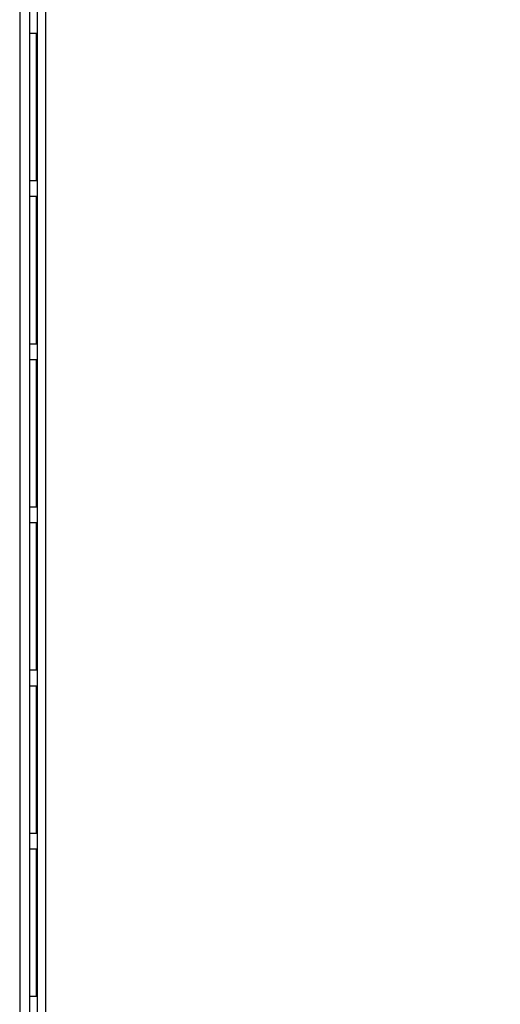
# Model space of a CAD drawing. Header units: inches. Extents: x 0 to 22, y 0 to 17.
# Tile 42 of 98: x 11.1 to 11.7, y 9.4 to 10.6. Entities that reach past the tile are written whole.
import ezdxf

# ---------------------------------------------------------------- set-up
doc = ezdxf.new("R2010")
doc.units = ezdxf.units.IN
doc.header["$LTSCALE"] = 1.21
doc.header["$MEASUREMENT"] = 0
doc.layers.get('0').update_dxf_attribs({"linetype": 'CONTINUOUS'})
doc.layers.add('DIMENSIONS', color=7, linetype='CONTINUOUS')
doc.styles.get("Standard").update_dxf_attribs({"font": 'txt', "width": 0.8})
doc.dimstyles.new('DIMSTYLE_1', dxfattribs={"dimtxt": 0.125, "dimasz": 0.18, "dimexe": 0.125, "dimexo": 0.0625, "dimgap": 0.03125, "dimtad": 0, "dimtih": 1, "dimtoh": 1, "dimzin": 4, "dimdsep": 46, "dimtxsty": 'STANDARD', "dimblk": '_FILLED', "dimblk1": '_FILLED', "dimblk2": '_FILLED', "dimcen": 0.09, "dimadec": 0, "dimazin": 0, "dimtp": 0.01, "dimtm": 0.01, "dimtfac": 1, "dimtofl": 0, "dimtmove": 0, "dimatfit": 3, "dimldrblk": '_FILLED', "dimfxl": 1, "dimtolj": 1, "dimtzin": 4, "dimarcsym": 0})

# ---------------------------------------------------------------- blocks, each defined once
blk = doc.blocks.new('*D13')
at = {"layer": 'DIMENSIONS', "color": 2, "linetype": 'CONTINUOUS'}
blk.add_line((12.29, 7.6007), (12.29, 6.0138), dxfattribs=at)
at = {"layer": 'DIMENSIONS', "color": 2, "linetype": 'CONTINUOUS', "insert": (12.2275, 5.9513), "char_height": 0.125, "width": 1.525, "attachment_point": 3, "rotation": 90, "line_spacing_factor": 0.9}
blk.add_mtext('4X 4.90{\\Ftxt.shx;\\W1.000000;\\H0.125000; }[124.4]', dxfattribs=at)
blk = doc.blocks.new('_FILLED')
at = {"color": 0, "linetype": 'BYBLOCK'}
blk.add_solid([(0, 0), (-1, 0.1736), (-1, -0.1736)], dxfattribs=at)
blk = doc.blocks.new('*D30')
at = {"layer": 'DIMENSIONS', "color": 2, "linetype": 'CONTINUOUS'}
for p, q in [((11.7808, 9.226), (11.9796, 9.4242)), ((11.9796, 9.4242), (13.1372, 9.4242)), ((10.8112, 9.226), (11.7808, 9.226))]:
    blk.add_line(p, q, dxfattribs=at)
at = {"layer": 'DIMENSIONS', "color": 2, "linetype": 'CONTINUOUS', "insert": (13.1997, 9.4867), "char_height": 0.125, "width": 1.425, "attachment_point": 1, "line_spacing_factor": 0.9}
blk.add_mtext('2X 2.58{\\Ftxt.shx;\\W1.000000;\\H0.125000; }[65.5]', dxfattribs=at)

msp = doc.modelspace()

# ---------------------------------------------------------------- linework, layer by layer
at = {"color": 7, "linetype": 'CONTINUOUS'}
for p, q in [((11.1, 6.4515), (11.1, 11.5892)), ((11.078, 11.5592), (11.078, 6.5543)), ((11.11, 11.5552), (11.11, 7.4852)), ((11.0906, 10.5663), (11.0906, 10.5853)), ((11.0906, 10.5663), (11.0988, 10.5663)), ((11.0988, 10.5663), (11.0988, 10.3844)), ((11.0906, 10.3654), (11.0906, 10.3844)), ((11.0988, 10.3844), (11.0906, 10.3844)), ((11.0906, 10.3654), (11.0988, 10.3654)), ((11.0988, 10.3654), (11.0988, 10.1834)), ((11.0906, 10.1644), (11.0906, 10.1834)), ((11.0988, 10.1834), (11.0906, 10.1834)), ((11.0906, 10.1644), (11.0988, 10.1644)), ((11.0988, 10.1644), (11.0988, 9.9825)), ((11.0988, 9.9825), (11.0906, 9.9825)), ((11.0906, 9.9635), (11.0906, 9.9825)), ((11.0906, 9.9635), (11.0988, 9.9635)), ((11.0988, 9.9635), (11.0988, 9.7815)), ((11.0988, 9.7815), (11.0906, 9.7815)), ((11.0906, 9.7625), (11.0906, 9.7815)), ((11.0906, 9.7625), (11.0988, 9.7625)), ((11.0988, 9.7625), (11.0988, 9.5806)), ((11.0988, 9.5806), (11.0906, 9.5806)), ((11.0906, 9.5616), (11.0906, 9.5806)), ((11.0906, 9.5616), (11.0988, 9.5616)), ((11.0988, 9.5616), (11.0988, 9.3796)), ((11.0988, 9.3796), (11.0906, 9.3796)), ((11.0906, 9.3606), (11.0906, 9.3796))]:
    msp.add_line(p, q, dxfattribs=at)
at = {"color": 9, "linetype": 'CONTINUOUS'}
for p, q in [((11.09, 11.1692), (11.09, 7.1692)), ((11.0986, 10.3844), (11.0986, 10.5663)), ((11.0986, 10.1834), (11.0986, 10.3654)), ((11.0986, 9.9825), (11.0986, 10.1644)), ((11.0986, 9.7815), (11.0986, 9.9635)), ((11.0986, 9.5806), (11.0986, 9.7625)), ((11.0986, 9.3796), (11.0986, 9.5616))]:
    msp.add_line(p, q, dxfattribs=at)

# ---------------------------------------------------------------- dimensions: what is measured, and where the dimension line sits
at = {"layer": 'DIMENSIONS', "color": 2, "linetype": 'CONTINUOUS'}
for feature_location, offset, dtype, origin, text, picture, middle in [((12.29, 7.6007), (0, -1.587), 1, (7.394, 11.4672), '4X <>', '*D13', (12.29, 5.1888)), ((10.8112, 9.226), (2.326, 0.1982), 0, (10.7487, 6.6463), '2X <>', '*D30', (13.9122, 9.4242))]:
    dim = msp.add_ordinate_dim(feature_location=feature_location, offset=offset, dtype=dtype, origin=origin, text=text, dimstyle='DIMSTYLE_1', dxfattribs=at)
    dim.commit()
    dim.dimension.update_dxf_attribs({"geometry": picture, "text_midpoint": middle})

doc.saveas('drawing.dxf')
